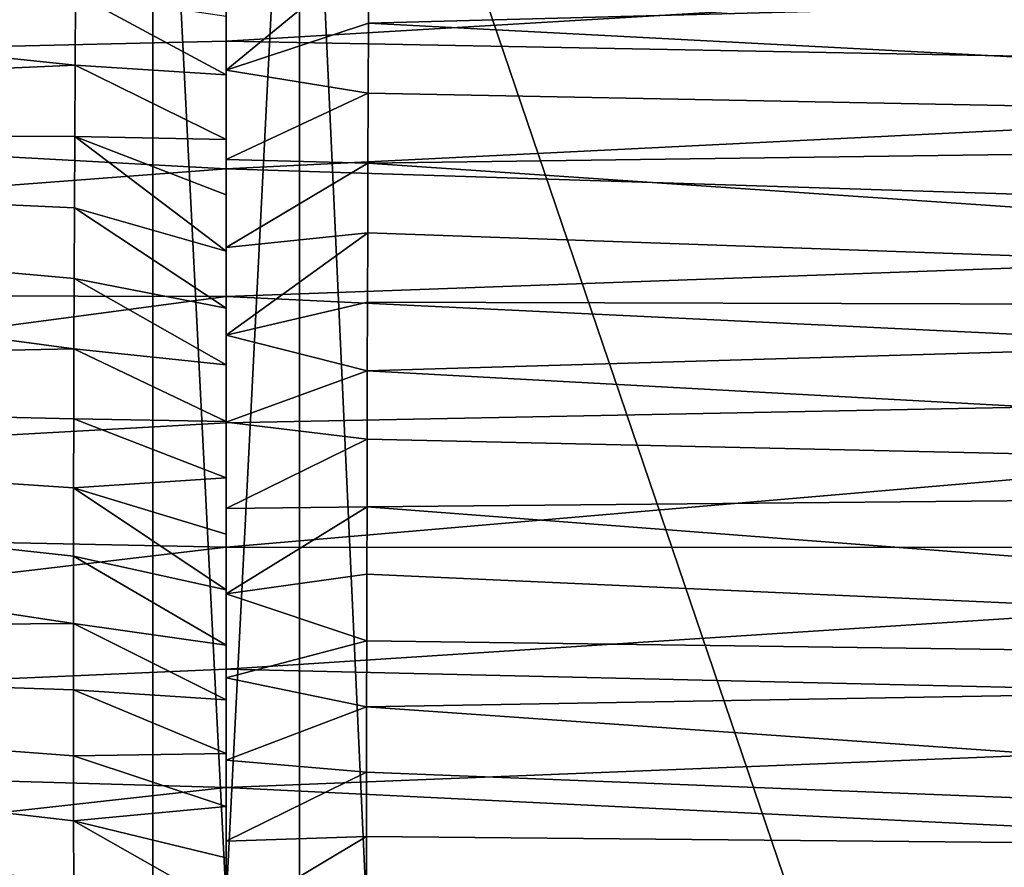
# Model space of a CAD drawing. Header units: metres. Extents: x -258 to 72, y -72 to 102.
# Tile 40 of 256: x -137.02 to -130.3, y 3.83 to 9.62. Entities that reach past the tile are written whole.
import ezdxf

# ---------------------------------------------------------------- set-up
doc = ezdxf.new("R2010")
doc.units = ezdxf.units.M
doc.layers.add('solid_FREESTAND_ASM_SW0005', color=7, linetype='CONTINUOUS')

msp = doc.modelspace()

# ---------------------------------------------------------------- linework, layer by layer
at = {"layer": 'solid_FREESTAND_ASM_SW0005'}
for points in [[(-135.612488, 3.6, 45.299999), (-135.612488, 14, 45.299999), (-136.112488, 13.5, 45.799999)], [(-135.612488, 3.6, 45.299999), (-135.112488, 13.5, 45.799999), (-135.612488, 14, 45.299999)], [(-136.112488, 2.5, 45.799999), (-136.112488, 13.5, 45.799999), (-196.306244, 13.5, 45.799999)], [(-136.112488, -13.5, 45.799999), (-196.306244, 13.5, 45.799999), (-196.306244, -13.5, 45.799999)], [(-136.112488, -2.5, 45.799999), (-196.306244, 13.5, 45.799999), (-136.112488, -13.5, 45.799999)], [(-136.112488, -2.5, 45.799999), (-136.112488, 2.5, 45.799999), (-196.306244, 13.5, 45.799999)], [(-136.112488, 2.5, 45.799999), (-135.612488, 3.6, 45.299999), (-136.112488, 13.5, 45.799999)], [(-135.612488, 3.6, 45.299999), (-135.112488, 3.1, 45.799999), (-135.112488, 13.5, 45.799999)], [(-76.866859, -13.5, 45.799999), (-76.866859, 13.5, 45.799999), (-135.112488, 13.5, 45.799999)], [(-131.412491, 2.6, 45.799999), (-76.866859, -13.5, 45.799999), (-135.112488, 13.5, 45.799999)], [(-134.612488, 2.6, 45.799999), (-131.412491, 2.6, 45.799999), (-135.112488, 13.5, 45.799999)], [(-135.112488, 3.1, 45.799999), (-134.612488, 2.6, 45.799999), (-135.112488, 13.5, 45.799999)], [(-246.439835, -11.2, 43.5), (-58.5, 11.2, 43.5), (-58.5, -11.2, 43.5)], [(-246.439835, 11.2, 43.5), (-58.5, 11.2, 43.5), (-246.439835, -11.2, 43.5)], [(-146.784424, 10.606699, 28.237129), (-146.770309, 9.211153, 27.597366), (-135.612488, 10.334142, 27.840279)], [(-147.526108, 10.447568, 25.101238), (-136.642853, 9.307028, 24.285788), (-147.528915, 8.829826, 24.455816)], [(-147.526108, 10.447568, 25.101238), (-136.640671, 9.795381, 24.496231), (-136.642853, 9.307028, 24.285788)], [(-146.770309, 9.211153, 27.597366), (-135.612488, 9.470439, 27.40221), (-135.612488, 10.334142, 27.840279)], [(-122.856133, 10.227742, 27.471447), (-135.612488, 10.334142, 27.840279), (-135.612488, 9.470439, 27.40221)], [(-122.846054, 9.229706, 26.918606), (-122.856133, 10.227742, 27.471447), (-135.612488, 9.470439, 27.40221)], [(-134.639664, 10.07304, 24.560638), (-135.612488, 9.273178, 25.296024), (-135.612488, 9.889352, 25.578058)], [(-134.641586, 9.593654, 24.344957), (-135.612488, 9.273178, 25.296024), (-134.639664, 10.07304, 24.560638)], [(-134.641586, 9.593654, 24.344957), (-134.639664, 10.07304, 24.560638), (-120.091194, 9.980412, 24.071678)], [(-134.641586, 9.593654, 24.344957), (-120.091194, 9.980412, 24.071678), (-120.093094, 8.833007, 23.525463)], [(-135.612488, 9.641546, 25.522146), (-135.612488, 9.889352, 25.578058), (-135.612488, 9.273178, 25.296024)], [(-136.642853, 9.307028, 24.285788), (-136.640671, 9.795381, 24.496231), (-135.612488, 9.241662, 25.345161)], [(-136.640671, 9.795381, 24.496231), (-135.612488, 9.641546, 25.522146), (-135.612488, 9.241662, 25.345161)], [(-135.612488, 9.241662, 25.345161), (-135.612488, 9.641546, 25.522146), (-135.612488, 9.273178, 25.296024)], [(-134.643402, 9.114923, 24.13974), (-135.612488, 9.273178, 25.296024), (-134.641586, 9.593654, 24.344957)], [(-134.643402, 9.114923, 24.13974), (-134.641586, 9.593654, 24.344957), (-120.093094, 8.833007, 23.525463)], [(-146.770309, 9.211153, 27.597366), (-135.612488, 8.598379, 26.997995), (-135.612488, 9.470439, 27.40221)], [(-122.846054, 9.229706, 26.918606), (-135.612488, 9.470439, 27.40221), (-135.612488, 8.598379, 26.997995)], [(-147.528915, 8.829826, 24.455816), (-136.642853, 9.307028, 24.285788), (-136.645111, 8.819448, 24.085947)], [(-136.645111, 8.819448, 24.085947), (-136.642853, 9.307028, 24.285788), (-135.612488, 8.799899, 25.158068)], [(-136.642853, 9.307028, 24.285788), (-135.612488, 9.241662, 25.345161), (-135.612488, 8.799899, 25.158068)], [(-135.612488, 9.241662, 25.345161), (-135.612488, 9.273178, 25.296024), (-135.612488, 8.663375, 25.034185)], [(-134.643402, 9.114923, 24.13974), (-135.612488, 8.663375, 25.034185), (-135.612488, 9.273178, 25.296024)], [(-146.770309, 9.211153, 27.597366), (-146.757675, 7.75165, 27.018366), (-135.612488, 8.598379, 26.997995)], [(-135.612488, 8.799899, 25.158068), (-135.612488, 9.241662, 25.345161), (-135.612488, 8.663375, 25.034185)], [(-122.836685, 8.189696, 26.403713), (-122.846054, 9.229706, 26.918606), (-135.612488, 8.598379, 26.997995)], [(-134.645065, 8.637543, 23.945091), (-135.612488, 8.663375, 25.034185), (-134.643402, 9.114923, 24.13974)], [(-134.645065, 8.637543, 23.945091), (-134.643402, 9.114923, 24.13974), (-120.093094, 8.833007, 23.525463)], [(-147.528915, 8.829826, 24.455816), (-136.651291, 7.368962, 23.551363), (-147.531372, 7.146768, 23.891058)], [(-147.528915, 8.829826, 24.455816), (-136.645111, 8.819448, 24.085947), (-136.647354, 8.33339, 23.896845)], [(-147.528915, 8.829826, 24.455816), (-136.647354, 8.33339, 23.896845), (-136.649445, 7.84963, 23.718616)], [(-147.528915, 8.829826, 24.455816), (-136.649445, 7.84963, 23.718616), (-136.651291, 7.368962, 23.551363)], [(-136.647354, 8.33339, 23.896845), (-136.645111, 8.819448, 24.085947), (-135.612488, 8.036116, 24.855246)], [(-136.645111, 8.819448, 24.085947), (-135.612488, 8.799899, 25.158068), (-135.612488, 8.42143, 25.004732)], [(-136.645111, 8.819448, 24.085947), (-135.612488, 8.42143, 25.004732), (-135.612488, 8.036116, 24.855246)], [(-134.645065, 8.637543, 23.945091), (-120.093094, 8.833007, 23.525463), (-120.094833, 7.646991, 23.029488)], [(-135.612488, 8.42143, 25.004732), (-135.612488, 8.799899, 25.158068), (-135.612488, 8.663375, 25.034185)], [(-135.612488, 8.42143, 25.004732), (-135.612488, 8.663375, 25.034185), (-135.612488, 8.061345, 24.79232)], [(-134.645065, 8.637543, 23.945091), (-135.612488, 8.061345, 24.79232), (-135.612488, 8.663375, 25.034185)], [(-134.646576, 8.162291, 23.761145), (-135.612488, 8.061345, 24.79232), (-134.645065, 8.637543, 23.945091)], [(-134.646576, 8.162291, 23.761145), (-134.645065, 8.637543, 23.945091), (-120.094833, 7.646991, 23.029488)], [(-146.757675, 7.75165, 27.018366), (-135.612488, 7.727489, 26.631298), (-135.612488, 8.598379, 26.997995)], [(-122.836685, 8.189696, 26.403713), (-135.612488, 8.598379, 26.997995), (-135.612488, 7.727489, 26.631298)], [(-135.612488, 8.036116, 24.855246), (-135.612488, 8.42143, 25.004732), (-135.612488, 8.061345, 24.79232)], [(-136.649445, 7.84963, 23.718616), (-136.647354, 8.33339, 23.896845), (-135.612488, 7.647278, 24.710899)], [(-136.647354, 8.33339, 23.896845), (-135.612488, 8.036116, 24.855246), (-135.612488, 7.647278, 24.710899)], [(-122.828094, 7.11475, 25.934105), (-122.836685, 8.189696, 26.403713), (-135.612488, 7.727489, 26.631298)], [(-134.646576, 8.162291, 23.761145), (-135.612488, 7.463962, 24.568508), (-135.612488, 8.061345, 24.79232)], [(-134.647919, 7.689682, 23.587908), (-135.612488, 7.463962, 24.568508), (-134.646576, 8.162291, 23.761145)], [(-134.647919, 7.689682, 23.587908), (-134.646576, 8.162291, 23.761145), (-120.094833, 7.646991, 23.029488)], [(-135.612488, 8.036116, 24.855246), (-135.612488, 8.061345, 24.79232), (-135.612488, 7.463962, 24.568508)], [(-135.612488, 7.647278, 24.710899), (-135.612488, 8.036116, 24.855246), (-135.612488, 7.463962, 24.568508)], [(-136.651291, 7.368962, 23.551363), (-136.649445, 7.84963, 23.718616), (-135.612488, 7.260555, 24.573874)], [(-136.649445, 7.84963, 23.718616), (-135.612488, 7.647278, 24.710899), (-135.612488, 7.260555, 24.573874)], [(-146.757675, 7.75165, 27.018366), (-146.746674, 6.242801, 26.515165), (-135.612488, 7.727489, 26.631298)], [(-146.746674, 6.242801, 26.515165), (-135.612488, 6.86456, 26.303844), (-135.612488, 7.727489, 26.631298)], [(-122.828094, 7.11475, 25.934105), (-135.612488, 7.727489, 26.631298), (-135.612488, 6.86456, 26.303844)], [(-134.649139, 7.22004, 23.425312), (-135.612488, 7.463962, 24.568508), (-134.647919, 7.689682, 23.587908)], [(-134.649139, 7.22004, 23.425312), (-134.647919, 7.689682, 23.587908), (-120.094833, 7.646991, 23.029488)], [(-135.612488, 7.260555, 24.573874), (-135.612488, 7.647278, 24.710899), (-135.612488, 7.463962, 24.568508)], [(-134.649139, 7.22004, 23.425312), (-120.094833, 7.646991, 23.029488), (-120.09639, 6.427193, 22.59062)], [(-135.612488, 7.260555, 24.573874), (-135.612488, 7.463962, 24.568508), (-135.612488, 6.869295, 24.361637)], [(-134.649139, 7.22004, 23.425312), (-135.612488, 6.869295, 24.361637), (-135.612488, 7.463962, 24.568508)], [(-147.531372, 7.146768, 23.891058), (-136.651291, 7.368962, 23.551363), (-136.652817, 6.892326, 23.395193)], [(-136.652817, 6.892326, 23.395193), (-136.651291, 7.368962, 23.551363), (-135.612488, 6.874129, 24.443356)], [(-136.651291, 7.368962, 23.551363), (-135.612488, 7.260555, 24.573874), (-135.612488, 6.874129, 24.443356)], [(-135.612488, 6.874129, 24.443356), (-135.612488, 7.260555, 24.573874), (-135.612488, 6.869295, 24.361637)], [(-134.650238, 6.75357, 23.273245), (-135.612488, 6.869295, 24.361637), (-134.649139, 7.22004, 23.425312)], [(-134.650238, 6.75357, 23.273245), (-134.649139, 7.22004, 23.425312), (-120.09639, 6.427193, 22.59062)], [(-147.531372, 7.146768, 23.891058), (-136.654922, 5.495172, 22.993195), (-147.533417, 5.409978, 23.423136)], [(-147.531372, 7.146768, 23.891058), (-136.652817, 6.892326, 23.395193), (-136.653946, 6.420691, 23.250166)], [(-147.531372, 7.146768, 23.891058), (-136.653946, 6.420691, 23.250166), (-136.654648, 5.95492, 23.116253)], [(-147.531372, 7.146768, 23.891058), (-136.654648, 5.95492, 23.116253), (-136.654922, 5.495172, 22.993195)], [(-122.828094, 7.11475, 25.934105), (-135.612488, 6.86456, 26.303844), (-135.612488, 6.015031, 26.016146)], [(-122.820351, 6.011796, 25.516735), (-122.828094, 7.11475, 25.934105), (-135.612488, 6.015031, 26.016146)], [(-146.746674, 6.242801, 26.515165), (-135.612488, 6.015031, 26.016146), (-135.612488, 6.86456, 26.303844)], [(-136.653946, 6.420691, 23.250166), (-136.652817, 6.892326, 23.395193), (-135.612488, 6.488312, 24.319391)], [(-136.652817, 6.892326, 23.395193), (-135.612488, 6.874129, 24.443356), (-135.612488, 6.488312, 24.319391)], [(-135.612488, 6.488312, 24.319391), (-135.612488, 6.874129, 24.443356), (-135.612488, 6.869295, 24.361637)], [(-135.612488, 6.488312, 24.319391), (-135.612488, 6.869295, 24.361637), (-135.612488, 6.2794, 24.172092)], [(-134.650238, 6.75357, 23.273245), (-135.612488, 6.2794, 24.172092), (-135.612488, 6.869295, 24.361637)], [(-134.65123, 6.290416, 23.131577), (-135.612488, 6.2794, 24.172092), (-134.650238, 6.75357, 23.273245)], [(-134.65123, 6.290416, 23.131577), (-134.650238, 6.75357, 23.273245), (-120.09639, 6.427193, 22.59062)], [(-136.653946, 6.420691, 23.250166), (-135.612488, 6.488312, 24.319391), (-135.612488, 6.104656, 24.202398)], [(-135.612488, 6.104656, 24.202398), (-135.612488, 6.488312, 24.319391), (-135.612488, 6.2794, 24.172092)], [(-136.654648, 5.95492, 23.116253), (-136.653946, 6.420691, 23.250166), (-135.612488, 5.723793, 24.09243)], [(-136.653946, 6.420691, 23.250166), (-135.612488, 6.104656, 24.202398), (-135.612488, 5.723793, 24.09243)], [(-134.65123, 6.290416, 23.131577), (-120.09639, 6.427193, 22.59062), (-120.097733, 5.178407, 22.21578)], [(-134.65123, 6.290416, 23.131577), (-135.612488, 5.697062, 24.000313), (-135.612488, 6.2794, 24.172092)], [(-134.652145, 5.830875, 23.000225), (-135.612488, 5.697062, 24.000313), (-134.65123, 6.290416, 23.131577)], [(-135.612488, 6.104656, 24.202398), (-135.612488, 6.2794, 24.172092), (-135.612488, 5.697062, 24.000313)], [(-134.652145, 5.830875, 23.000225), (-134.65123, 6.290416, 23.131577), (-120.097733, 5.178407, 22.21578)], [(-146.746674, 6.242801, 26.515165), (-146.737503, 4.698816, 26.101725), (-135.612488, 6.015031, 26.016146)], [(-135.612488, 5.723793, 24.09243), (-135.612488, 6.104656, 24.202398), (-135.612488, 5.697062, 24.000313)], [(-146.737503, 4.698816, 26.101725), (-135.612488, 5.183829, 25.768034), (-135.612488, 6.015031, 26.016146)], [(-122.820351, 6.011796, 25.516735), (-135.612488, 6.015031, 26.016146), (-135.612488, 5.183829, 25.768034)], [(-122.813583, 4.887585, 25.157921), (-122.820351, 6.011796, 25.516735), (-135.612488, 5.183829, 25.768034)], [(-136.654922, 5.495172, 22.993195), (-136.654648, 5.95492, 23.116253), (-135.612488, 5.346223, 23.989553)], [(-136.654648, 5.95492, 23.116253), (-135.612488, 5.723793, 24.09243), (-135.612488, 5.346223, 23.989553)], [(-134.652985, 5.375567, 22.879181), (-135.612488, 5.697062, 24.000313), (-134.652145, 5.830875, 23.000225)], [(-134.652985, 5.375567, 22.879181), (-134.652145, 5.830875, 23.000225), (-120.097733, 5.178407, 22.21578)], [(-135.612488, 5.346223, 23.989553), (-135.612488, 5.723793, 24.09243), (-135.612488, 5.697062, 24.000313)], [(-135.612488, 5.346223, 23.989553), (-135.612488, 5.697062, 24.000313), (-135.612488, 5.124025, 23.846241)], [(-134.652985, 5.375567, 22.879181), (-135.612488, 5.124025, 23.846241), (-135.612488, 5.697062, 24.000313)], [(-147.533417, 5.409978, 23.423136), (-136.654922, 5.495172, 22.993195), (-136.654755, 5.040999, 22.880589)], [(-136.654922, 5.495172, 22.993195), (-135.612488, 5.346223, 23.989553), (-135.612488, 4.973144, 23.893902)], [(-136.654755, 5.040999, 22.880589), (-136.654922, 5.495172, 22.993195), (-135.612488, 4.973144, 23.893902)], [(-147.533417, 5.409978, 23.423136), (-136.652542, 3.709602, 22.602558), (-147.534973, 3.63099, 23.068359)], [(-147.533417, 5.409978, 23.423136), (-136.654755, 5.040999, 22.880589), (-136.654221, 4.592032, 22.778095)], [(-147.533417, 5.409978, 23.423136), (-136.654221, 4.592032, 22.778095), (-136.653412, 4.148145, 22.685469)], [(-147.533417, 5.409978, 23.423136), (-136.653412, 4.148145, 22.685469), (-136.652542, 3.709602, 22.602558)], [(-134.653778, 4.925105, 22.768396), (-135.612488, 5.124025, 23.846241), (-134.652985, 5.375567, 22.879181)], [(-134.653778, 4.925105, 22.768396), (-134.652985, 5.375567, 22.879181), (-120.097733, 5.178407, 22.21578)], [(-135.612488, 4.973144, 23.893902), (-135.612488, 5.346223, 23.989553), (-135.612488, 5.124025, 23.846241)], [(-146.737503, 4.698816, 26.101725), (-135.612488, 4.373732, 25.55842), (-135.612488, 5.183829, 25.768034)], [(-122.813583, 4.887585, 25.157921), (-135.612488, 5.183829, 25.768034), (-135.612488, 4.373732, 25.55842)], [(-134.653778, 4.925105, 22.768396), (-120.097733, 5.178407, 22.21578), (-120.098846, 3.905472, 21.911892)], [(-135.612488, 4.973144, 23.893902), (-135.612488, 5.124025, 23.846241), (-135.612488, 4.561039, 23.709469)], [(-134.653778, 4.925105, 22.768396), (-135.612488, 4.561039, 23.709469), (-135.612488, 5.124025, 23.846241)], [(-136.654755, 5.040999, 22.880589), (-135.612488, 4.973144, 23.893902), (-135.612488, 4.605968, 23.805645)], [(-136.654221, 4.592032, 22.778095), (-136.654755, 5.040999, 22.880589), (-135.612488, 4.605968, 23.805645)], [(-135.612488, 4.605968, 23.805645), (-135.612488, 4.973144, 23.893902), (-135.612488, 4.561039, 23.709469)], [(-134.65451, 4.480041, 22.667774), (-135.612488, 4.561039, 23.709469), (-134.653778, 4.925105, 22.768396)], [(-134.65451, 4.480041, 22.667774), (-134.653778, 4.925105, 22.768396), (-120.098846, 3.905472, 21.911892)], [(-122.812981, 3.748338, 24.864027), (-122.813583, 4.887585, 25.157921), (-135.612488, 4.373732, 25.55842)], [(-146.737503, 4.698816, 26.101725), (-146.730499, 3.13377, 25.791492), (-135.612488, 4.373732, 25.55842)], [(-136.654221, 4.592032, 22.778095), (-135.612488, 4.605968, 23.805645), (-135.612488, 4.24604, 23.724951)], [(-136.653412, 4.148145, 22.685469), (-136.654221, 4.592032, 22.778095), (-135.612488, 4.24604, 23.724951)], [(-135.612488, 4.24604, 23.724951), (-135.612488, 4.605968, 23.805645), (-135.612488, 4.561039, 23.709469)], [(-135.612488, 4.24604, 23.724951), (-135.612488, 4.561039, 23.709469), (-135.612488, 4.0087, 23.589554)], [(-134.65451, 4.480041, 22.667774), (-135.612488, 4.0087, 23.589554), (-135.612488, 4.561039, 23.709469)], [(-134.655167, 4.040637, 22.577124), (-135.612488, 4.0087, 23.589554), (-134.65451, 4.480041, 22.667774)], [(-134.655167, 4.040637, 22.577124), (-134.65451, 4.480041, 22.667774), (-120.098846, 3.905472, 21.911892)], [(-146.730499, 3.13377, 25.791492), (-135.612488, 3.585912, 25.385752), (-135.612488, 4.373732, 25.55842)], [(-122.812981, 3.748338, 24.864027), (-135.612488, 4.373732, 25.55842), (-135.612488, 3.585912, 25.385752)], [(-136.653412, 4.148145, 22.685469), (-135.612488, 4.24604, 23.724951), (-135.612488, 3.895615, 23.651968)], [(-135.612488, 3.895615, 23.651968), (-135.612488, 4.24604, 23.724951), (-135.612488, 4.0087, 23.589554)], [(-136.653412, 4.148145, 22.685469), (-135.612488, 3.895615, 23.651968), (-135.612488, 3.554497, 23.586485)], [(-136.652542, 3.709602, 22.602558), (-136.653412, 4.148145, 22.685469), (-135.612488, 3.554497, 23.586485)], [(-134.655167, 4.040637, 22.577124), (-135.612488, 3.466725, 23.485909), (-135.612488, 4.0087, 23.589554)], [(-134.655716, 3.607293, 22.496267), (-135.612488, 3.466725, 23.485909), (-134.655167, 4.040637, 22.577124)], [(-134.655716, 3.607293, 22.496267), (-134.655167, 4.040637, 22.577124), (-120.098846, 3.905472, 21.911892)], [(-135.612488, 3.895615, 23.651968), (-135.612488, 4.0087, 23.589554), (-135.612488, 3.466725, 23.485909)], [(-134.655716, 3.607293, 22.496267), (-120.098846, 3.905472, 21.911892), (-120.099693, 2.613954, 21.685995)], [(-135.612488, 3.554497, 23.586485), (-135.612488, 3.895615, 23.651968), (-135.612488, 3.466725, 23.485909)]]:
    msp.add_3dface(points, dxfattribs=at)

doc.saveas('drawing.dxf')
